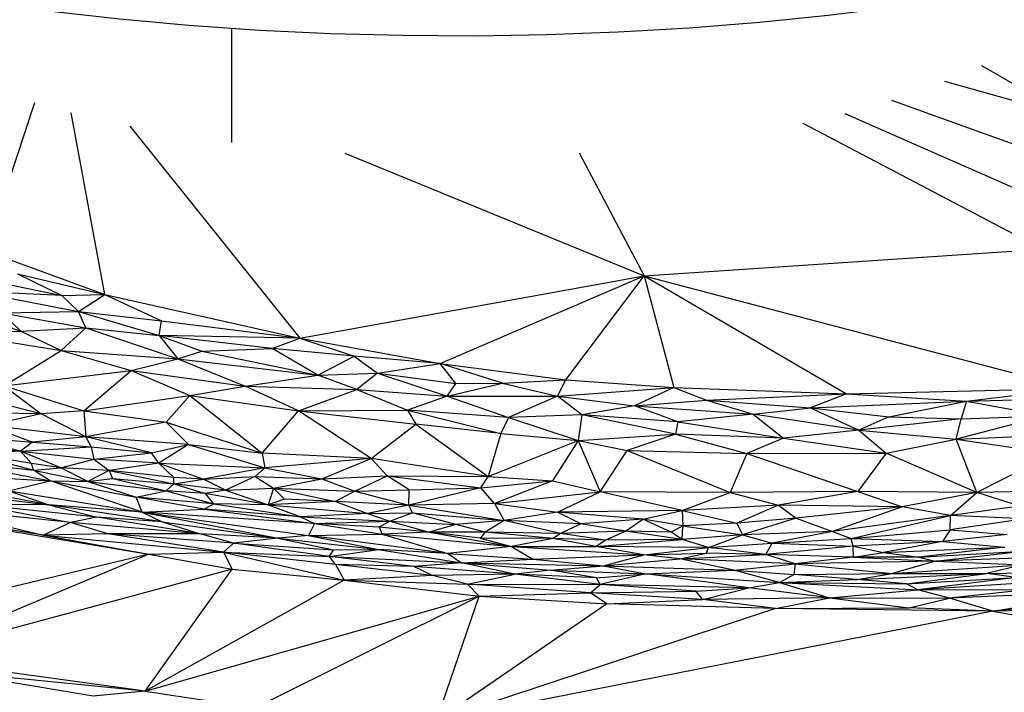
# Paper-space layout '_Dimétrica' of a CAD drawing. Header units: millimetres. Extents: x -87 to 521, y -257 to -44.
# Tile 11 of 20: x 184 to 261, y -206 to -153. Entities that reach past the tile are written whole.
import ezdxf

# ---------------------------------------------------------------- set-up
doc = ezdxf.new("R2010")
doc.units = ezdxf.units.MM

psp = doc.layouts.new('_Dimétrica')

# ---------------------------------------------------------------- linework, layer by layer
at = {"color": 7, "linetype": 'Continuous', "lineweight": 25}
for p, q in [((200.779, -153.813), (200.779, -162.792)), ((259.628, -156.737), (266.608, -160.768)), ((266.608, -160.768), (256.737, -157.998)), ((185.317, -159.663), (181.481, -171.284)), ((252.574, -159.453), (278.445, -168.773)), ((190.843, -174.713), (188.203, -160.457)), ((248.894, -160.498), (271.571, -170.502)), ((245.606, -161.256), (264.423, -171.156)), ((192.804, -161.5), (206.147, -178.15)), ((209.673, -163.621), (233.158, -173.257)), ((228.06, -163.598), (233.158, -173.257)), ((181.481, -171.284), (190.843, -174.713)), ((233.158, -173.257), (264.423, -171.156)), ((181.515, -173.572), (187.475, -174.788)), ((184, -173.096), (187.475, -174.788)), ((184, -173.096), (190.843, -174.713)), ((206.147, -178.15), (233.158, -173.257)), ((217.164, -180.141), (233.158, -173.257)), ((227.005, -181.406), (233.158, -173.257)), ((233.158, -173.257), (249.022, -182.515)), ((233.158, -173.257), (266.685, -182.074)), ((233.158, -173.257), (235.475, -182.003)), ((180.5, -174.459), (188.775, -176.048)), ((187.475, -174.788), (180.5, -174.459)), ((177.725, -175.347), (184.25, -177.583)), ((187.475, -174.788), (190.843, -174.713)), ((187.475, -174.788), (188.775, -176.048)), ((188.775, -176.048), (190.843, -174.713)), ((190.843, -174.713), (195.282, -176.781)), ((190.843, -174.713), (206.147, -178.15)), ((182.762, -176.145), (188.775, -176.048)), ((188.775, -176.048), (195.282, -176.781)), ((188.775, -176.048), (195.098, -177.926)), ((189.341, -177.319), (188.775, -176.048)), ((184.25, -177.583), (182.762, -176.145)), ((182.762, -176.145), (189.341, -177.319)), ((195.098, -177.926), (195.282, -176.781)), ((195.282, -176.781), (206.147, -178.15)), ((178.919, -177.718), (184.25, -177.583)), ((184.25, -177.583), (189.341, -177.319)), ((184.25, -177.583), (187.414, -179.108)), ((187.414, -179.108), (189.341, -177.319)), ((189.341, -177.319), (196.564, -179.766)), ((189.341, -177.319), (195.098, -177.926)), ((178.919, -177.718), (187.414, -179.108)), ((195.098, -177.926), (198.456, -179.16)), ((203.971, -178.957), (195.098, -177.926)), ((195.098, -177.926), (196.564, -179.766)), ((206.147, -178.15), (195.098, -177.926)), ((203.971, -178.957), (206.147, -178.15)), ((206.147, -178.15), (217.164, -180.141)), ((206.147, -178.15), (210.407, -179.547)), ((182.953, -181.894), (187.414, -179.108)), ((187.414, -179.108), (192.91, -180.673)), ((187.414, -179.108), (196.564, -179.766)), ((196.564, -179.766), (198.456, -179.16)), ((198.456, -179.16), (203.971, -178.957)), ((198.456, -179.16), (207.562, -181.056)), ((210.407, -179.547), (203.971, -178.957)), ((207.562, -181.056), (203.971, -178.957)), ((192.91, -180.673), (196.564, -179.766)), ((196.564, -179.766), (201.854, -181.898)), ((196.564, -179.766), (207.562, -181.056)), ((207.562, -181.056), (210.407, -179.547)), ((210.407, -179.547), (212.24, -180.877)), ((217.164, -180.141), (210.407, -179.547)), ((182.953, -181.894), (192.91, -180.673)), ((189.2, -183.843), (192.91, -180.673)), ((192.91, -180.673), (197.522, -182.644)), ((192.91, -180.673), (201.854, -181.898)), ((212.24, -180.877), (217.164, -180.141)), ((222.047, -181.68), (217.164, -180.141)), ((217.164, -180.141), (227.005, -181.406)), ((218.375, -181.709), (217.164, -180.141)), ((201.854, -181.898), (207.562, -181.056)), ((207.562, -181.056), (212.24, -180.877)), ((210.618, -182.159), (207.562, -181.056)), ((212.24, -180.877), (210.618, -182.159)), ((212.24, -180.877), (217.692, -182.701)), ((212.24, -180.877), (218.375, -181.709)), ((222.047, -181.68), (227.005, -181.406)), ((226.371, -182.697), (227.005, -181.406)), ((227.005, -181.406), (235.475, -182.003)), ((182.953, -181.894), (185.845, -184.068)), ((182.953, -181.894), (189.2, -183.843)), ((197.522, -182.644), (201.854, -181.898)), ((206.043, -183.848), (201.854, -181.898)), ((201.854, -181.898), (210.618, -182.159)), ((206.043, -183.848), (210.618, -182.159)), ((210.618, -182.159), (214.584, -183.798)), ((210.618, -182.159), (217.692, -182.701)), ((217.692, -182.701), (222.047, -181.68)), ((217.692, -182.701), (218.375, -181.709)), ((218.375, -181.709), (222.047, -181.68)), ((222.047, -181.68), (226.371, -182.697)), ((226.371, -182.697), (235.475, -182.003)), ((235.475, -182.003), (232.41, -183.46)), ((235.475, -182.003), (238.059, -183.008)), ((235.475, -182.003), (249.022, -182.515)), ((249.022, -182.515), (266.685, -182.074)), ((258.458, -183.089), (266.685, -182.074)), ((185.845, -184.068), (181.343, -182.955)), ((189.2, -183.843), (197.522, -182.644)), ((195.659, -184.743), (197.522, -182.644)), ((197.522, -182.644), (203.18, -187.176)), ((197.522, -182.644), (206.043, -183.848)), ((217.692, -182.701), (214.584, -183.798)), ((217.692, -182.701), (226.371, -182.697)), ((217.692, -182.701), (222.506, -184.38)), ((226.371, -182.697), (222.506, -184.38)), ((228.256, -184.169), (226.371, -182.697)), ((226.371, -182.697), (232.41, -183.46)), ((232.41, -183.46), (238.059, -183.008)), ((238.059, -183.008), (249.022, -182.515)), ((238.059, -183.008), (241.717, -184.116)), ((238.059, -183.008), (246.201, -183.603)), ((249.022, -182.515), (246.201, -183.603)), ((249.022, -182.515), (258.458, -183.089)), ((258.458, -183.089), (268.972, -182.792)), ((189.2, -183.843), (185.845, -184.068)), ((189.2, -183.843), (189.358, -185.898)), ((189.2, -183.843), (195.659, -184.743)), ((203.18, -187.176), (206.043, -183.848)), ((206.043, -183.848), (214.584, -183.798)), ((211.727, -187.59), (206.043, -183.848)), ((206.043, -183.848), (215.256, -184.886)), ((214.584, -183.798), (215.256, -184.886)), ((214.584, -183.798), (221.91, -185.63)), ((222.506, -184.38), (214.584, -183.798)), ((232.41, -183.46), (228.256, -184.169)), ((235.802, -184.714), (232.41, -183.46)), ((232.41, -183.46), (241.717, -184.116)), ((241.717, -184.116), (246.201, -183.603)), ((246.201, -183.603), (258.458, -183.089)), ((246.201, -183.603), (250.01, -185.352)), ((246.201, -183.603), (252.342, -184.32)), ((252.342, -184.32), (258.458, -183.089)), ((258.458, -183.089), (258.032, -184.466)), ((258.458, -183.089), (264.662, -184.239)), ((185.845, -184.068), (181.319, -184.017)), ((185.845, -184.068), (181.751, -184.995)), ((189.358, -185.898), (185.845, -184.068)), ((222.506, -184.38), (221.91, -185.63)), ((228.256, -184.169), (222.506, -184.38)), ((222.506, -184.38), (227.983, -186.164)), ((228.256, -184.169), (227.983, -186.164)), ((235.627, -185.676), (228.256, -184.169)), ((235.802, -184.714), (228.256, -184.169)), ((241.717, -184.116), (235.802, -184.714)), ((241.717, -184.116), (244.092, -185.978)), ((250.01, -185.352), (241.717, -184.116)), ((252.342, -184.32), (250.01, -185.352)), ((258.032, -184.466), (250.01, -185.352)), ((252.342, -184.32), (258.032, -184.466)), ((264.662, -184.239), (257.628, -186.059)), ((257.628, -186.059), (258.032, -184.466)), ((258.032, -184.466), (264.662, -184.239)), ((189.358, -185.898), (181.751, -184.995)), ((181.751, -184.995), (185.175, -186.317)), ((195.659, -184.743), (189.358, -185.898)), ((195.659, -184.743), (203.18, -187.176)), ((197.411, -186.48), (195.659, -184.743)), ((211.727, -187.59), (215.256, -184.886)), ((215.256, -184.886), (220.907, -188.988)), ((221.91, -185.63), (215.256, -184.886)), ((235.802, -184.714), (235.627, -185.676)), ((235.802, -184.714), (244.092, -185.978)), ((250.01, -185.352), (244.092, -185.978)), ((250.01, -185.352), (257.628, -186.059)), ((250.01, -185.352), (252.146, -187.171)), ((180.317, -185.887), (184.233, -187.024)), ((180.317, -185.887), (185.175, -186.317)), ((189.358, -185.898), (185.175, -186.317)), ((197.411, -186.48), (189.358, -185.898)), ((194.514, -187.148), (189.358, -185.898)), ((189.358, -185.898), (189.768, -186.678)), ((221.91, -185.63), (220.907, -188.988)), ((220.907, -188.988), (227.983, -186.164)), ((221.91, -185.63), (227.983, -186.164)), ((227.983, -186.164), (225.979, -189.352)), ((227.983, -186.164), (235.627, -185.676)), ((227.983, -186.164), (229.707, -190.212)), ((227.983, -186.164), (231.828, -186.95)), ((235.627, -185.676), (231.828, -186.95)), ((235.627, -185.676), (241.205, -187.189)), ((244.092, -185.978), (235.627, -185.676)), ((244.092, -185.978), (241.205, -187.189)), ((244.092, -185.978), (252.146, -187.171)), ((252.146, -187.171), (257.628, -186.059)), ((257.628, -186.059), (267.744, -185.644)), ((259.264, -190.265), (257.628, -186.059)), ((257.628, -186.059), (265.293, -187.195)), ((179.558, -186.443), (184.233, -187.024)), ((185.175, -186.317), (184.233, -187.024)), ((184.233, -187.024), (189.768, -186.678)), ((185.175, -186.317), (189.768, -186.678)), ((189.768, -186.678), (189.973, -187.63)), ((189.768, -186.678), (194.514, -187.148)), ((194.514, -187.148), (197.411, -186.48)), ((197.411, -186.48), (195.086, -187.957)), ((197.411, -186.48), (203.39, -188.314)), ((197.411, -186.48), (203.18, -187.176)), ((229.707, -190.212), (231.828, -186.95)), ((231.828, -186.95), (239.909, -190.256)), ((231.828, -186.95), (241.205, -187.189)), ((178.344, -187.709), (186.554, -189.349)), ((178.344, -187.709), (185.238, -188.508)), ((184.233, -187.024), (180.43, -187.217)), ((180.43, -187.217), (185.238, -188.508)), ((185.085, -187.984), (180.43, -187.217)), ((184.233, -187.024), (189.973, -187.63)), ((187.383, -188.309), (184.233, -187.024)), ((185.085, -187.984), (184.233, -187.024)), ((187.383, -188.309), (189.973, -187.63)), ((189.973, -187.63), (194.514, -187.148)), ((195.086, -187.957), (189.973, -187.63)), ((189.973, -187.63), (191.193, -188.522)), ((195.086, -187.957), (194.514, -187.148)), ((211.727, -187.59), (203.18, -187.176)), ((203.18, -187.176), (203.39, -188.314)), ((211.727, -187.59), (203.39, -188.314)), ((207.855, -189.172), (211.727, -187.59)), ((213.006, -188.961), (211.727, -187.59)), ((220.907, -188.988), (211.727, -187.59)), ((241.205, -187.189), (239.909, -190.256)), ((241.205, -187.189), (252.146, -187.171)), ((241.205, -187.189), (249.93, -190.178)), ((252.146, -187.171), (249.93, -190.178)), ((259.264, -190.265), (252.146, -187.171)), ((265.293, -187.195), (259.264, -190.265)), ((185.238, -188.508), (185.085, -187.984)), ((187.383, -188.309), (185.085, -187.984)), ((185.238, -188.508), (187.383, -188.309)), ((189.498, -189.395), (187.383, -188.309)), ((191.193, -188.522), (187.383, -188.309)), ((195.086, -187.957), (191.193, -188.522)), ((195.086, -187.957), (203.39, -188.314)), ((195.086, -187.957), (198.591, -189.211)), ((196.267, -189.074), (195.086, -187.957)), ((203.39, -188.314), (198.591, -189.211)), ((203.39, -188.314), (202.627, -189.008)), ((203.39, -188.314), (207.855, -189.172)), ((178.857, -188.92), (186.554, -189.349)), ((185.238, -188.508), (189.498, -189.395)), ((186.554, -189.349), (185.238, -188.508)), ((191.193, -188.522), (189.498, -189.395)), ((189.498, -189.395), (191.442, -189.153)), ((191.193, -188.522), (191.442, -189.153)), ((191.193, -188.522), (196.263, -189.576)), ((196.267, -189.074), (191.193, -188.522)), ((191.442, -189.153), (195.662, -190.119)), ((191.442, -189.153), (196.263, -189.576)), ((196.263, -189.576), (196.267, -189.074)), ((196.263, -189.576), (198.591, -189.211)), ((198.591, -189.211), (196.267, -189.074)), ((198.591, -189.211), (202.627, -189.008)), ((200.316, -190.074), (198.591, -189.211)), ((202.627, -189.008), (200.316, -190.074)), ((202.627, -189.008), (204.079, -189.92)), ((202.627, -189.008), (207.855, -189.172)), ((204.079, -189.92), (207.855, -189.172)), ((207.855, -189.172), (213.006, -188.961)), ((207.855, -189.172), (210.453, -190.151)), ((210.453, -190.151), (213.006, -188.961)), ((214.717, -190.046), (213.006, -188.961)), ((213.006, -188.961), (220.341, -189.902)), ((213.006, -188.961), (220.907, -188.988)), ((220.341, -189.902), (220.907, -188.988)), ((220.907, -188.988), (225.979, -189.352)), ((186.44, -191.22), (179.581, -189.945)), ((183.315, -190.121), (186.554, -189.349)), ((193.78, -191.804), (186.554, -189.349)), ((186.554, -189.349), (193.302, -190.63)), ((186.554, -189.349), (189.498, -189.395)), ((189.498, -189.395), (193.302, -190.63)), ((189.498, -189.395), (195.662, -190.119)), ((196.263, -189.576), (195.662, -190.119)), ((196.263, -189.576), (198.713, -190.338)), ((200.316, -190.074), (196.263, -189.576)), ((200.316, -190.074), (204.079, -189.92)), ((204.079, -189.92), (203.663, -191.221)), ((204.079, -189.92), (204.935, -190.79)), ((204.079, -189.92), (208.942, -190.976)), ((204.079, -189.92), (210.453, -190.151)), ((220.341, -189.902), (214.703, -191.249)), ((214.717, -190.046), (220.341, -189.902)), ((220.341, -189.902), (225.979, -189.352)), ((221.422, -191.126), (220.341, -189.902)), ((225.979, -189.352), (221.422, -191.126)), ((225.979, -189.352), (229.707, -190.212)), ((177.769, -190.174), (186.44, -191.22)), ((183.315, -190.121), (186.44, -191.22)), ((183.315, -190.121), (193.78, -191.804)), ((193.302, -190.63), (195.662, -190.119)), ((198.638, -191.575), (193.302, -190.63)), ((193.78, -191.804), (193.302, -190.63)), ((199.381, -191.143), (193.302, -190.63)), ((195.662, -190.119), (199.381, -191.143)), ((198.713, -190.338), (195.662, -190.119)), ((200.316, -190.074), (198.713, -190.338)), ((198.713, -190.338), (199.381, -191.143)), ((203.663, -191.221), (198.713, -190.338)), ((200.316, -190.074), (203.663, -191.221)), ((204.935, -190.79), (203.663, -191.221)), ((208.942, -190.976), (204.935, -190.79)), ((210.453, -190.151), (208.942, -190.976)), ((210.453, -190.151), (214.717, -190.046)), ((210.453, -190.151), (214.703, -191.249)), ((214.703, -191.249), (214.717, -190.046)), ((221.422, -191.126), (229.707, -190.212)), ((226.35, -191.801), (229.707, -190.212)), ((236.138, -191.664), (229.707, -190.212)), ((239.909, -190.256), (229.707, -190.212)), ((236.138, -191.664), (239.909, -190.256)), ((249.93, -190.178), (239.909, -190.256)), ((239.909, -190.256), (243.686, -191.261)), ((249.93, -190.178), (243.686, -191.261)), ((249.93, -190.178), (253.405, -191.379)), ((259.264, -190.265), (249.93, -190.178)), ((259.264, -190.265), (253.405, -191.379)), ((257.18, -192.059), (259.264, -190.265)), ((266.059, -190.128), (259.264, -190.265)), ((262.641, -191.334), (259.264, -190.265)), ((176.96, -191.423), (186.024, -193.616)), ((188.154, -192.611), (176.96, -191.423)), ((180.772, -191.197), (188.154, -192.611)), ((190.222, -192.204), (180.772, -191.197)), ((186.44, -191.22), (180.772, -191.197)), ((195.335, -192.557), (186.44, -191.22)), ((186.44, -191.22), (190.222, -192.204)), ((193.78, -191.804), (186.44, -191.22)), ((193.78, -191.804), (198.638, -191.575)), ((198.638, -191.575), (199.381, -191.143)), ((198.638, -191.575), (207.3, -192.678)), ((206.204, -192.161), (198.638, -191.575)), ((199.381, -191.143), (206.204, -192.161)), ((203.663, -191.221), (199.381, -191.143)), ((208.942, -190.976), (203.663, -191.221)), ((203.663, -191.221), (211.46, -191.911)), ((203.663, -191.221), (206.204, -192.161)), ((208.942, -190.976), (211.46, -191.911)), ((214.703, -191.249), (208.942, -190.976)), ((214.703, -191.249), (211.46, -191.911)), ((221.422, -191.126), (214.703, -191.249)), ((214.703, -191.249), (214.968, -191.848)), ((214.703, -191.249), (222.164, -192.449)), ((221.422, -191.126), (222.164, -192.449)), ((221.422, -191.126), (226.35, -191.801)), ((243.686, -191.261), (236.138, -191.664)), ((243.686, -191.261), (240.417, -192.655)), ((253.405, -191.379), (243.686, -191.261)), ((243.686, -191.261), (245.086, -192.266)), ((253.405, -191.379), (245.086, -192.266)), ((253.405, -191.379), (247.935, -193.317)), ((257.18, -192.059), (253.405, -191.379)), ((262.641, -191.334), (257.18, -192.059)), ((173.262, -191.594), (194.286, -195.101)), ((186.024, -193.616), (173.262, -191.594)), ((190.222, -192.204), (188.154, -192.611)), ((198.315, -193.513), (190.222, -192.204)), ((195.335, -192.557), (190.222, -192.204)), ((193.78, -191.804), (206.822, -193.639)), ((193.78, -191.804), (204.433, -193.84)), ((193.78, -191.804), (195.335, -192.557)), ((207.3, -192.678), (193.78, -191.804)), ((211.46, -191.911), (206.204, -192.161)), ((206.204, -192.161), (213.201, -192.52)), ((206.204, -192.161), (207.3, -192.678)), ((211.46, -191.911), (214.968, -191.848)), ((211.46, -191.911), (213.201, -192.52)), ((213.201, -192.52), (214.968, -191.848)), ((218.386, -192.764), (214.968, -191.848)), ((214.968, -191.848), (222.164, -192.449)), ((226.35, -191.801), (222.164, -192.449)), ((236.138, -191.664), (226.35, -191.801)), ((233.049, -192.346), (226.35, -191.801)), ((228.18, -192.715), (226.35, -191.801)), ((233.049, -192.346), (228.18, -192.715)), ((231.702, -193.284), (233.049, -192.346)), ((233.049, -192.346), (236.138, -191.664)), ((235.267, -193.372), (233.049, -192.346)), ((236.18, -192.885), (233.049, -192.346)), ((236.138, -191.664), (240.417, -192.655)), ((236.138, -191.664), (236.18, -192.885)), ((245.086, -192.266), (240.417, -192.655)), ((245.086, -192.266), (240.877, -193.587)), ((245.086, -192.266), (247.935, -193.317)), ((257.18, -192.059), (247.935, -193.317)), ((249.412, -193.879), (257.18, -192.059)), ((257.162, -193.19), (257.18, -192.059)), ((263.02, -192.337), (257.162, -193.19)), ((263.02, -192.337), (257.18, -192.059)), ((188.154, -192.611), (186.024, -193.616)), ((191.087, -193.511), (188.154, -192.611)), ((198.315, -193.513), (188.154, -192.611)), ((195.335, -192.557), (198.315, -193.513)), ((195.335, -192.557), (204.433, -193.84)), ((207.3, -192.678), (206.822, -193.639)), ((207.3, -192.678), (213.201, -192.52)), ((207.3, -192.678), (212.601, -193.516)), ((212.379, -192.971), (207.3, -192.678)), ((213.201, -192.52), (212.379, -192.971)), ((212.379, -192.971), (212.601, -193.516)), ((216.286, -193.365), (212.379, -192.971)), ((213.201, -192.52), (216.286, -193.365)), ((213.201, -192.52), (218.386, -192.764)), ((218.386, -192.764), (216.286, -193.365)), ((222.164, -192.449), (218.386, -192.764)), ((220.674, -193.375), (218.386, -192.764)), ((222.164, -192.449), (220.674, -193.375)), ((226.581, -193.48), (222.164, -192.449)), ((228.18, -192.715), (222.164, -192.449)), ((228.18, -192.715), (226.581, -193.48)), ((231.702, -193.284), (228.18, -192.715)), ((236.18, -192.885), (235.267, -193.372)), ((236.135, -193.936), (236.18, -192.885)), ((240.417, -192.655), (236.18, -192.885)), ((236.18, -192.885), (240.877, -193.587)), ((240.417, -192.655), (240.877, -193.587)), ((191.087, -193.511), (186.024, -193.616)), ((186.024, -193.616), (194.286, -195.101)), ((186.024, -193.616), (200.154, -194.95)), ((200.154, -194.95), (191.087, -193.511)), ((200.945, -194.241), (191.087, -193.511)), ((198.315, -193.513), (191.087, -193.511)), ((200.945, -194.241), (198.315, -193.513)), ((204.433, -193.84), (198.315, -193.513)), ((204.433, -193.84), (200.945, -194.241)), ((206.822, -193.639), (204.433, -193.84)), ((204.433, -193.84), (208.788, -194.745)), ((204.433, -193.84), (212.304, -194.721)), ((206.822, -193.639), (212.601, -193.516)), ((206.822, -193.639), (212.304, -194.721)), ((217.744, -195.043), (206.822, -193.639)), ((216.286, -193.365), (212.601, -193.516)), ((212.601, -193.516), (217.744, -195.043)), ((212.601, -193.516), (222.75, -194.499)), ((216.286, -193.365), (222.75, -194.499)), ((220.29, -193.847), (216.286, -193.365)), ((220.674, -193.375), (216.286, -193.365)), ((220.674, -193.375), (220.29, -193.847)), ((220.29, -193.847), (222.75, -194.499)), ((226.014, -193.867), (220.29, -193.847)), ((226.014, -193.867), (220.674, -193.375)), ((226.581, -193.48), (220.674, -193.375)), ((226.014, -193.867), (222.75, -194.499)), ((226.581, -193.48), (226.014, -193.867)), ((229.359, -194.496), (226.014, -193.867)), ((230.104, -193.994), (226.014, -193.867)), ((231.702, -193.284), (226.581, -193.48)), ((230.104, -193.994), (226.581, -193.48)), ((230.104, -193.994), (231.702, -193.284)), ((236.135, -193.936), (231.702, -193.284)), ((235.267, -193.372), (231.702, -193.284)), ((236.135, -193.936), (235.267, -193.372)), ((240.877, -193.587), (236.135, -193.936)), ((238.21, -194.587), (240.877, -193.587)), ((247.935, -193.317), (240.877, -193.587)), ((240.877, -193.587), (243.207, -194.227)), ((247.935, -193.317), (243.207, -194.227)), ((243.207, -194.227), (249.412, -193.879)), ((247.935, -193.317), (249.412, -193.879)), ((249.412, -193.879), (257.162, -193.19)), ((249.552, -194.481), (249.412, -193.879)), ((249.412, -193.879), (256.567, -194.103)), ((257.162, -193.19), (256.567, -194.103)), ((261.639, -193.546), (256.567, -194.103)), ((257.162, -193.19), (261.639, -193.546)), ((200.154, -194.95), (200.945, -194.241)), ((208.465, -195.288), (200.945, -194.241)), ((200.945, -194.241), (208.788, -194.745)), ((222.75, -194.499), (217.744, -195.043)), ((222.75, -194.499), (229.359, -194.496)), ((222.75, -194.499), (233.143, -195.158)), ((222.75, -194.499), (224.425, -195.481)), ((229.359, -194.496), (236.135, -193.936)), ((229.359, -194.496), (230.104, -193.994)), ((233.143, -195.158), (229.359, -194.496)), ((238.21, -194.587), (229.359, -194.496)), ((236.135, -193.936), (230.104, -193.994)), ((233.143, -195.158), (238.21, -194.587)), ((238.21, -194.587), (236.135, -193.936)), ((238.05, -195.03), (238.21, -194.587)), ((238.21, -194.587), (243.207, -194.227)), ((242.715, -195.133), (238.21, -194.587)), ((242.715, -195.133), (243.207, -194.227)), ((249.552, -194.481), (242.715, -195.133)), ((243.207, -194.227), (249.552, -194.481)), ((256.567, -194.103), (249.552, -194.481)), ((249.595, -195.326), (249.552, -194.481)), ((249.552, -194.481), (251.939, -194.965)), ((256.567, -194.103), (251.939, -194.965)), ((251.939, -194.965), (261.457, -194.539)), ((261.457, -194.539), (254.715, -195.33)), ((256.567, -194.103), (261.457, -194.539)), ((194.286, -195.101), (167.178, -201.612)), ((194.286, -195.101), (174.931, -203.246)), ((194.286, -195.101), (200.154, -194.95)), ((194.286, -195.101), (200.82, -196.286)), ((200.154, -194.95), (209.621, -197.13)), ((200.154, -194.95), (200.82, -196.286)), ((208.928, -195.901), (200.154, -194.95)), ((200.154, -194.95), (208.465, -195.288)), ((208.465, -195.288), (212.304, -194.721)), ((208.465, -195.288), (208.788, -194.745)), ((208.928, -195.901), (208.465, -195.288)), ((215.085, -196.075), (208.465, -195.288)), ((208.465, -195.288), (218.834, -195.772)), ((208.788, -194.745), (212.304, -194.721)), ((212.304, -194.721), (218.834, -195.772)), ((217.744, -195.043), (212.304, -194.721)), ((217.744, -195.043), (218.834, -195.772)), ((217.744, -195.043), (224.425, -195.481)), ((224.425, -195.481), (233.143, -195.158)), ((229.976, -196.007), (233.143, -195.158)), ((233.143, -195.158), (238.05, -195.03)), ((235.961, -195.455), (233.143, -195.158)), ((235.961, -195.455), (238.05, -195.03)), ((235.961, -195.455), (242.715, -195.133)), ((242.715, -195.133), (238.05, -195.03)), ((245.008, -195.85), (242.715, -195.133)), ((249.595, -195.326), (242.715, -195.133)), ((249.595, -195.326), (245.008, -195.85)), ((249.595, -195.326), (251.939, -194.965)), ((249.595, -195.326), (256.027, -195.653)), ((254.715, -195.33), (249.595, -195.326)), ((251.939, -194.965), (254.715, -195.33)), ((254.715, -195.33), (262.853, -194.857)), ((254.715, -195.33), (256.027, -195.653)), ((256.027, -195.653), (262.853, -194.857)), ((265.052, -195.32), (256.027, -195.653)), ((216.54, -196.776), (208.928, -195.901)), ((208.928, -195.901), (209.621, -197.13)), ((215.085, -196.075), (208.928, -195.901)), ((218.834, -195.772), (215.085, -196.075)), ((216.54, -196.776), (215.085, -196.075)), ((223.023, -196.673), (215.085, -196.075)), ((218.834, -195.772), (224.425, -195.481)), ((223.023, -196.673), (218.834, -195.772)), ((218.834, -195.772), (225.813, -196.367)), ((218.834, -195.772), (229.976, -196.007)), ((224.425, -195.481), (229.976, -196.007)), ((225.813, -196.367), (229.976, -196.007)), ((229.976, -196.007), (235.961, -195.455)), ((229.976, -196.007), (233.288, -196.645)), ((229.976, -196.007), (240.196, -196.35)), ((240.196, -196.35), (235.961, -195.455)), ((245.008, -195.85), (235.961, -195.455)), ((240.196, -196.35), (245.008, -195.85)), ((245.008, -195.85), (244.913, -196.691)), ((256.027, -195.653), (245.008, -195.85)), ((245.008, -195.85), (252.613, -196.607)), ((256.027, -195.653), (252.613, -196.607)), ((252.613, -196.607), (262.843, -195.943)), ((256.027, -195.653), (262.843, -195.943)), ((262.843, -195.943), (260.038, -196.604)), ((200.82, -196.286), (174.931, -203.246)), ((194.005, -205.846), (200.82, -196.286)), ((200.82, -196.286), (209.621, -197.13)), ((216.54, -196.776), (209.621, -197.13)), ((223.023, -196.673), (216.54, -196.776)), ((219.308, -197.44), (216.54, -196.776)), ((219.308, -197.44), (223.023, -196.673)), ((225.813, -196.367), (223.023, -196.673)), ((229.715, -197.468), (223.023, -196.673)), ((229.421, -196.958), (223.023, -196.673)), ((229.421, -196.958), (225.813, -196.367)), ((225.813, -196.367), (233.288, -196.645)), ((229.421, -196.958), (233.288, -196.645)), ((229.715, -197.468), (229.421, -196.958)), ((233.288, -196.645), (229.715, -197.468)), ((233.288, -196.645), (240.196, -196.35)), ((241.362, -197.73), (233.288, -196.645)), ((233.288, -196.645), (243.772, -197.326)), ((243.772, -197.326), (240.196, -196.35)), ((240.196, -196.35), (244.913, -196.691)), ((243.772, -197.326), (244.913, -196.691)), ((244.913, -196.691), (252.613, -196.607)), ((249.862, -197.088), (244.913, -196.691)), ((249.862, -197.088), (260.038, -196.604)), ((249.862, -197.088), (252.613, -196.607)), ((252.613, -196.607), (260.038, -196.604)), ((253.731, -197.439), (260.038, -196.604)), ((253.731, -197.439), (262.336, -196.92)), ((262.336, -196.92), (254.62, -197.89)), ((260.038, -196.604), (267.795, -196.489)), ((262.336, -196.92), (260.038, -196.604)), ((209.621, -197.13), (194.005, -205.846)), ((209.621, -197.13), (220.2, -198.385)), ((209.621, -197.13), (219.308, -197.44)), ((220.2, -198.385), (219.308, -197.44)), ((228.948, -198.142), (219.308, -197.44)), ((219.308, -197.44), (229.715, -197.468)), ((228.948, -198.142), (229.715, -197.468)), ((237.213, -198), (229.715, -197.468)), ((241.362, -197.73), (229.715, -197.468)), ((237.213, -198), (241.362, -197.73)), ((237.762, -198.652), (241.362, -197.73)), ((241.362, -197.73), (243.772, -197.326)), ((247.702, -198.537), (241.362, -197.73)), ((243.772, -197.326), (249.862, -197.088)), ((243.772, -197.326), (247.702, -198.537)), ((243.772, -197.326), (254.62, -197.89)), ((243.772, -197.326), (253.731, -197.439)), ((253.731, -197.439), (249.862, -197.088)), ((254.62, -197.89), (253.731, -197.439)), ((264.782, -197.249), (254.62, -197.89)), ((194.005, -205.846), (220.2, -198.385)), ((202.634, -207.149), (220.2, -198.385)), ((216.875, -208.152), (220.2, -198.385)), ((220.2, -198.385), (228.948, -198.142)), ((220.2, -198.385), (230.241, -198.998)), ((228.948, -198.142), (237.213, -198)), ((230.241, -198.998), (228.948, -198.142)), ((237.762, -198.652), (228.948, -198.142)), ((237.762, -198.652), (237.213, -198)), ((247.702, -198.537), (237.762, -198.652)), ((243.451, -199.358), (247.702, -198.537)), ((247.702, -198.537), (254.62, -197.89)), ((247.702, -198.537), (253.927, -199.322)), ((247.702, -198.537), (257.124, -198.553)), ((254.62, -197.89), (263.42, -197.881)), ((257.124, -198.553), (254.62, -197.89)), ((263.42, -197.881), (257.124, -198.553)), ((269.412, -198.042), (257.124, -198.553)), ((260.52, -199.582), (269.412, -198.042)), ((230.241, -198.998), (216.875, -208.152)), ((230.241, -198.998), (237.762, -198.652)), ((243.451, -199.358), (230.241, -198.998)), ((243.451, -199.358), (237.762, -198.652)), ((253.927, -199.322), (257.124, -198.553)), ((260.52, -199.582), (257.124, -198.553)), ((270.711, -198.568), (260.52, -199.582)), ((243.451, -199.358), (216.875, -208.152)), ((260.52, -199.582), (216.875, -208.152)), ((243.451, -199.358), (253.927, -199.322)), ((260.52, -199.582), (243.451, -199.358)), ((260.52, -199.582), (253.927, -199.322)), ((271.421, -199.348), (260.52, -199.582)), ((260.52, -199.582), (290.499, -204.699)), ((194.005, -205.846), (174.931, -203.246)), ((189.937, -206.248), (178.097, -204.268)), ((194.005, -205.846), (178.097, -204.268)), ((194.005, -205.846), (189.937, -206.248)), ((194.005, -205.846), (202.634, -207.149))]:
    psp.add_line(p, q, dxfattribs=at)
at = {"color": 7, "linetype": 'Continuous', "lineweight": 25, "flags": 128}
psp.add_lwpolyline([(186.637, -152.461), (191.985, -153.071), (197.439, -153.568), (202.975, -153.95), (208.573, -154.215), (214.209, -154.364), (219.862, -154.394), (225.51, -154.306), (231.13, -154.101), (236.7, -153.778), (242.198, -153.34), (247.602, -152.788), (252.891, -152.124), (258.044, -151.351), (263.041, -150.472)], dxfattribs=at)

doc.saveas('drawing.dxf')
